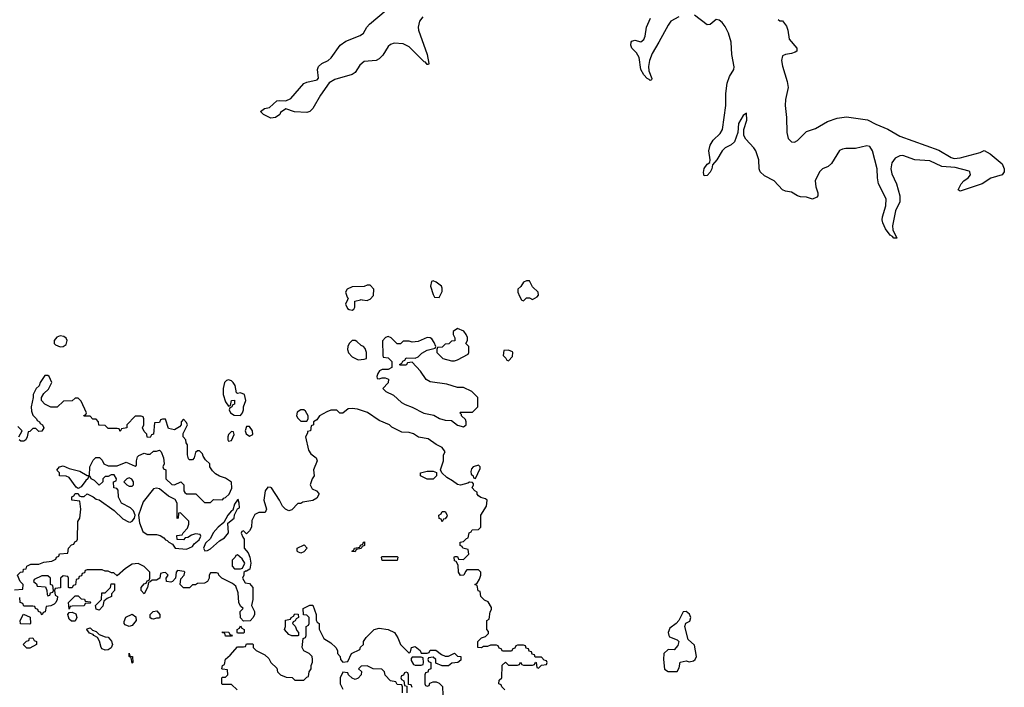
# Model space of a CAD drawing. Header units: inches. Extents: x 1980008 to 2252673, y 74414 to 260562.
# Tile 214 of 228: x 2211682 to 2218224, y 217426 to 221860. Entities that reach past the tile are written whole.
import ezdxf

# ---------------------------------------------------------------- set-up
doc = ezdxf.new("R2010")
doc.units = ezdxf.units.IN
doc.header["$MEASUREMENT"] = 0
doc.layers.add('C2211', color=7, linetype='Continuous')
doc.layers.add('C2212', color=7, linetype='Continuous')

msp = doc.modelspace()

# ---------------------------------------------------------------- linework, layer by layer
at = {"layer": 'C2211', "color": 5, "elevation": 60}
for points in [[(2213860.2, 220000), (2213846.8, 219970), (2213861.1, 219941.1), (2213870, 219934.8), (2213890, 219931.3), (2213902, 219938), (2213908.7, 219950), (2213908, 219990), (2213946.2, 220000)], [(2213958, 220000), (2213990, 219996), (2213999.2, 220000)], [(2215016.9, 220000), (2215018, 219998), (2215030, 219994), (2215036.7, 220000)], [(2211647.3, 218072.7), (2211702, 218078), (2211706, 218110), (2211686, 218130), (2211668, 218172), (2211688.4, 218191.6), (2211706, 218194), (2211708, 218210), (2211726, 218214), (2211728.8, 218231.1), (2211756.4, 218243.6), (2211810, 218244.7), (2211843.1, 218256.9), (2211896.4, 218263.6), (2211922, 218278), (2211926, 218290), (2211942, 218298), (2211947.3, 218312.7), (2212002, 218318), (2212006, 218350), (2212027.3, 218372.7), (2212042, 218378), (2212047.3, 218392.7), (2212062, 218398), (2212066, 218410), (2212067.3, 218527.3), (2212082, 218550), (2212088, 218610), (2212082, 218662), (2212028, 218670), (2212028.4, 218691.6), (2212042, 218698), (2212050, 218714), (2212070, 218714), (2212078, 218698), (2212090, 218694), (2212110, 218694), (2212130, 218711.3), (2212170, 218691.3), (2212190, 218676), (2212210.6, 218670.6), (2212310, 218601), (2212366.2, 218546.2), (2212404.5, 218524.5), (2212416, 218524), (2212429.4, 218530.6), (2212444, 218550), (2212449, 218570), (2212439, 218599), (2212419.3, 218619.3), (2212358, 218650), (2212338, 218690), (2212336.4, 218736.4), (2212327.3, 218747.3), (2212308, 218750), (2212306, 218790), (2212322, 218798), (2212326, 218810), (2212310, 218838), (2212290, 218838), (2212270, 218826), (2212250, 218826), (2212234, 218810), (2212234, 218790), (2212210, 218768), (2212179, 218799), (2212158, 218810), (2212150, 218826), (2212138, 218822), (2212134, 218810), (2212120.5, 218799.5), (2212090, 218758), (2212070, 218746), (2212056.4, 218756.4), (2212010, 218819), (2211990, 218829), (2211946, 218830), (2211946, 218850), (2211928, 218868), (2211946, 218890), (2211970, 218898), (2212010, 218878.8), (2212082.5, 218862.5), (2212130, 218832), (2212146, 218834), (2212148.8, 218891.1), (2212170, 218934), (2212188.4, 218951.6), (2212212.7, 218952.7), (2212230, 218934), (2212242, 218910), (2212270, 218898), (2212330, 218898), (2212390, 218922), (2212450, 218894), (2212458, 218902), (2212458, 218930), (2212464, 218956), (2212474.6, 218965.4), (2212510, 218982), (2212530, 218974), (2212550, 218974), (2212570, 218994), (2212590, 218994), (2212610, 219002), (2212622, 218990), (2212638, 218950), (2212642, 218910), (2212634, 218890), (2212638, 218878), (2212654, 218870), (2212654, 218810), (2212692.7, 218772.7), (2212710, 218772), (2212751.6, 218791.6), (2212771.6, 218771.6), (2212772, 218730), (2212779.6, 218719.6), (2212790, 218712), (2212851.6, 218711.6), (2212910, 218654), (2212950, 218654), (2212970, 218674), (2213030, 218672), (2213038, 218682), (2213050, 218686.8), (2213072.7, 218710), (2213091.7, 218748.3), (2213088.8, 218788.9), (2213050, 218815.3), (2213010, 218828), (2212983.1, 218843.1), (2212963.1, 218863.1), (2212946, 218890), (2212946, 218910), (2212916.4, 218936.4), (2212900.4, 218960.4), (2212896.4, 218976.4), (2212876.4, 218996.4), (2212863.6, 218996.4), (2212850, 218986), (2212842, 218950), (2212830, 218938), (2212810, 218938), (2212804.7, 218944.7), (2212798, 218970), (2212796.4, 219036.4), (2212788, 219050), (2212786, 219070), (2212768, 219090), (2212768.4, 219111.6), (2212798, 219170), (2212790, 219186), (2212770, 219206), (2212754, 219190), (2212754, 219170), (2212743.6, 219156.4), (2212710, 219135.3), (2212670, 219146), (2212650, 219206), (2212630, 219206), (2212618, 219202), (2212610, 219186), (2212578, 219182), (2212571.6, 219108.4), (2212558, 219102), (2212550, 219086), (2212528, 219088), (2212527.3, 219107.3), (2212510, 219126), (2212498, 219150), (2212506, 219170), (2212506, 219210), (2212502, 219222), (2212490, 219226), (2212450, 219226), (2212394, 219170), (2212394, 219150), (2212358, 219142), (2212350, 219126), (2212342, 219142), (2212330, 219146), (2212270, 219146), (2212250, 219166), (2212207.3, 219167.3), (2212206, 219190), (2212190, 219206), (2212167.3, 219207.3), (2212150, 219226), (2212110, 219226), (2212108, 219232), (2212122, 219238), (2212126, 219250), (2212090, 219326), (2212070, 219346), (2212050, 219346), (2212030, 219328), (2211972.7, 219327.3), (2211930, 219286), (2211890, 219286), (2211850, 219306), (2211826, 219330), (2211826, 219350), (2211843.1, 219376.9), (2211873.6, 219406.4), (2211895.3, 219450), (2211878, 219490), (2211870, 219498), (2211850, 219498), (2211818, 219450), (2211811.3, 219428.7), (2211792, 219410), (2211772, 219370), (2211772, 219350), (2211758, 219290), (2211759.6, 219259.6), (2211770, 219234), (2211794, 219210), (2211798, 219198), (2211814, 219190), (2211818, 219178), (2211834, 219170), (2211842, 219150), (2211830, 219128), (2211810, 219126), (2211790, 219146), (2211770, 219146), (2211750, 219126), (2211738, 219122), (2211732, 219090), (2211722, 219070), (2211710, 219062), (2211690, 219062), (2211678, 219070)], [(2214906, 217410), (2214886, 217430), (2214882, 217442), (2214866, 217450), (2214867.3, 217472.7), (2214886, 217490), (2214887.3, 217572.7), (2214910, 217594), (2214930, 217574), (2214990, 217574), (2215002, 217578), (2215010, 217594), (2215018, 217578), (2215030, 217574), (2215090, 217574), (2215102, 217578), (2215110, 217594), (2215114, 217590), (2215118, 217558), (2215130, 217554), (2215150, 217574), (2215182, 217578), (2215186, 217590), (2215182, 217602), (2215167.3, 217607.3), (2215150, 217626), (2215107.3, 217627.3), (2215102, 217642), (2215087.3, 217647.3), (2215082, 217662), (2215067.3, 217667.3), (2215062, 217682), (2215047.3, 217687.3), (2215042, 217702), (2215030, 217706), (2214990, 217706), (2214978, 217702), (2214972.7, 217687.3), (2214958, 217682), (2214950, 217666), (2214890, 217666), (2214882, 217682), (2214867.3, 217687.3), (2214862, 217702), (2214850, 217706), (2214810, 217706), (2214790, 217698), (2214763.6, 217696.4), (2214750, 217688), (2214726, 217690), (2214726, 217730), (2214750, 217754), (2214776.4, 217763.6), (2214796.4, 217783.6), (2214796.4, 217796.4), (2214786, 217810), (2214786, 217870), (2214802, 217878), (2214807.3, 217927.3), (2214816.4, 217943.6), (2214816.4, 217956.4), (2214794.6, 217994.6), (2214770, 218006), (2214746, 218030), (2214742, 218062), (2214727.3, 218067.3), (2214722, 218102), (2214706, 218110), (2214722, 218118), (2214736.4, 218143.6), (2214746, 218170), (2214746, 218190), (2214730, 218206), (2214652.7, 218207.3), (2214643.6, 218196.4), (2214634, 218170), (2214610, 218168.7), (2214598, 218190), (2214596.4, 218236.4), (2214582, 218262), (2214570, 218266), (2214568, 218290), (2214570, 218294), (2214590, 218294), (2214598, 218278), (2214630, 218274), (2214666, 218310), (2214662, 218342), (2214626, 218350), (2214622, 218362), (2214608.4, 218368.4), (2214608, 218390), (2214630, 218394), (2214650, 218414), (2214662, 218418), (2214668.4, 218451.6), (2214682, 218458), (2214687.3, 218472.7), (2214730, 218474), (2214746, 218490), (2214746, 218570), (2214784, 218630), (2214788.8, 218668.9), (2214778, 218678), (2214746, 218686), (2214730, 218698), (2214722, 218710), (2214722, 218722), (2214706, 218730), (2214688, 218750), (2214698, 218770), (2214698, 218778), (2214690, 218786), (2214670, 218788), (2214658.8, 218781.2), (2214610, 218768.7), (2214590, 218774), (2214558.6, 218798.6), (2214520.2, 218820.2), (2214486, 218850), (2214478, 218870), (2214498, 218930), (2214498, 218970), (2214508, 218990), (2214490, 219018), (2214450, 219038), (2214396.5, 219076.5), (2214332, 219088), (2214298, 219110), (2214270, 219119), (2214220.4, 219120.4), (2214154.6, 219154.6), (2214138, 219170), (2214070, 219199), (2213992.1, 219252.1), (2213926, 219274), (2213890, 219279), (2213863.6, 219276.4), (2213830, 219246), (2213810, 219246), (2213790, 219266), (2213750, 219266), (2213723.6, 219256.4), (2213674, 219230), (2213656.9, 219203.1), (2213634, 219190), (2213634, 219170), (2213618, 219162), (2213614, 219130), (2213594, 219126), (2213594, 219114), (2213582, 219090), (2213601.4, 219001.4), (2213616.3, 218976.3), (2213651.3, 218950), (2213658.8, 218930), (2213634.8, 218870), (2213638, 218830), (2213624.7, 218810), (2213612, 218770), (2213625.4, 218745.4), (2213654, 218730), (2213670, 218714), (2213670, 218706), (2213656.9, 218683.1), (2213630, 218668), (2213563.6, 218656.4), (2213550, 218646), (2213530, 218646), (2213490, 218606), (2213470, 218598), (2213448.8, 218608.9), (2213428.8, 218628.9), (2213408.7, 218670), (2213354, 218750), (2213350, 218754), (2213330, 218755.3), (2213312, 218730), (2213305.4, 218685.4), (2213304.7, 218670), (2213322, 218610), (2213312.7, 218587.3), (2213270, 218588), (2213245.4, 218574.6), (2213225.4, 218534.6), (2213222, 218490), (2213210, 218466), (2213190, 218446), (2213170, 218466), (2213158, 218462), (2213154, 218450), (2213163.6, 218423.6), (2213174, 218410), (2213174, 218350), (2213199.6, 218319.6), (2213211.2, 218291.1), (2213218, 218250), (2213211.3, 218210), (2213190, 218198), (2213182, 218198), (2213172, 218188), (2213172, 218172), (2213162, 218150), (2213181, 218121), (2213210, 218116), (2213230.8, 218090), (2213231.3, 218010), (2213222, 217970), (2213242, 217930), (2213242, 217910), (2213234, 217890), (2213212.7, 217867.3), (2213170, 217866), (2213148.4, 217888.4), (2213146, 217930), (2213166, 217950), (2213150, 217966), (2213138, 217990), (2213134.6, 218054.6), (2213119, 218099), (2213096.4, 218116.4), (2213026, 218150), (2213006, 218170), (2213002, 218182), (2212990, 218186), (2212950, 218186), (2212942, 218170), (2212942, 218150), (2212930.9, 218129.1), (2212910, 218118), (2212863.6, 218116.4), (2212850, 218106), (2212830, 218106), (2212810, 218086), (2212790, 218086), (2212770, 218088), (2212749, 218110), (2212753.6, 218146.4), (2212774, 218170), (2212779, 218190), (2212774.5, 218194.5), (2212730, 218202), (2212721, 218190), (2212718, 218150), (2212698, 218130), (2212685.6, 218125.6), (2212658, 218130), (2212655.3, 218150), (2212668, 218170), (2212650, 218188), (2212632.7, 218187.3), (2212618, 218182), (2212614, 218150), (2212590, 218138), (2212562, 218138), (2212550, 218126), (2212538, 218122), (2212532, 218090), (2212510, 218046), (2212488.7, 218068.7), (2212488.7, 218090), (2212510, 218114), (2212522, 218118), (2212530, 218134), (2212542, 218138), (2212546, 218150), (2212546, 218190), (2212508.4, 218228.4), (2212468.4, 218248.4), (2212430, 218244), (2212385.5, 218214.5), (2212330, 218166), (2212307.3, 218187.3), (2212292.7, 218187.3), (2212270, 218198), (2212250, 218198), (2212230, 218206), (2212130, 218206), (2212118, 218202), (2212112.7, 218187.3), (2212098, 218182), (2212092.7, 218167.3), (2212078, 218162), (2212072.7, 218147.3), (2212058, 218142), (2212052.7, 218107.3), (2212038, 218102), (2212030, 218086), (2212010, 218086), (2212006, 218090), (2212006, 218150), (2212002, 218162), (2211970, 218166), (2211954, 218150), (2211952.7, 218087.3), (2211918, 218082), (2211914, 218070), (2211918, 218038), (2211934, 218030), (2211932, 218010), (2211922, 217990), (2211910, 217978), (2211890, 217968), (2211858, 217962), (2211851.6, 217928.4), (2211838, 217922), (2211831.6, 217908.4), (2211826, 217910), (2211822, 217922), (2211806, 217930), (2211802, 217942), (2211786, 217950), (2211782, 217962), (2211770, 217966), (2211710, 217966), (2211702, 217982), (2211686, 217990), (2211682, 218022)], [(2211675.3, 219090), (2211698, 219130), (2211670, 219158)], [(2213126, 217410), (2213090, 217446), (2213030, 217446), (2213026, 217450), (2213026, 217490), (2213030, 217494), (2213050, 217494), (2213066, 217510), (2213062, 217542), (2213030, 217546), (2213026, 217550), (2213028.4, 217571.6), (2213042, 217578), (2213050, 217614), (2213080.4, 217639.6), (2213130, 217694), (2213170, 217694), (2213182, 217698), (2213190, 217714), (2213230, 217714), (2213234, 217710), (2213234, 217690), (2213254, 217670), (2213310, 217642), (2213336.9, 217616.9), (2213351.6, 217591.6), (2213390, 217554), (2213394, 217530), (2213414, 217510), (2213452.7, 217492.7), (2213491.6, 217491.6), (2213510, 217474), (2213570, 217474), (2213590, 217494), (2213602, 217498), (2213606, 217530), (2213618, 217550), (2213618, 217570), (2213627.3, 217592.7), (2213628, 217610), (2213626, 217630), (2213606, 217650), (2213568.8, 217668.9), (2213558, 217690), (2213566, 217750), (2213582, 217758), (2213586, 217770), (2213586, 217830), (2213602, 217838), (2213606, 217850), (2213606, 217890), (2213590, 217906), (2213567.3, 217907.3), (2213566, 217950), (2213610, 217972), (2213630, 217972), (2213651.3, 217908.7), (2213652.7, 217872.7), (2213658, 217858), (2213672, 217850), (2213672.7, 217812.7), (2213702, 217750), (2213750, 217722), (2213782, 217690), (2213794, 217670), (2213794, 217650), (2213811.6, 217631.6), (2213814, 217610), (2213830, 217594), (2213862, 217598), (2213886, 217650), (2213942, 217678), (2213947.3, 217692.7), (2213966, 217710), (2213966, 217730), (2213983.1, 217756.9), (2214038, 217810), (2214070, 217818), (2214131.2, 217811.1), (2214171.2, 217791.1), (2214195.3, 217755.3), (2214212, 217710), (2214270, 217654), (2214278, 217662), (2214286, 217690), (2214310, 217698), (2214342, 217670), (2214350, 217654), (2214390, 217654), (2214402, 217658), (2214410, 217672), (2214447.3, 217672.7), (2214483.6, 217643.6), (2214510, 217632), (2214530, 217632), (2214570, 217652), (2214590, 217634), (2214614, 217630), (2214612.7, 217607.3), (2214594, 217590), (2214552.7, 217587.3), (2214530, 217568), (2214490, 217568), (2214447.3, 217587.3), (2214446, 217610), (2214430, 217626), (2214398, 217622), (2214394, 217610), (2214398, 217598), (2214414, 217590), (2214414, 217550), (2214398, 217542), (2214392.7, 217527.3), (2214378, 217522), (2214374, 217510), (2214374, 217450), (2214378, 217438), (2214390, 217434), (2214402, 217438), (2214407.3, 217452.7), (2214430, 217462), (2214450, 217462), (2214470, 217454), (2214491.2, 217431.1), (2214494, 217374)], [(2214226, 217390), (2214226, 217430), (2214222, 217442), (2214190, 217446), (2214182, 217462), (2214146, 217470), (2214110, 217506), (2214106, 217530), (2214087.3, 217547.3), (2214030, 217548), (2213990, 217568), (2213950, 217566), (2213934, 217550), (2213952, 217532), (2213951.6, 217508.4), (2213930, 217486), (2213910, 217478), (2213890, 217486), (2213866, 217510), (2213862, 217522), (2213830, 217526), (2213812, 217490), (2213811.3, 217450), (2213830, 217414)], [(2214290, 217426), (2214282, 217442), (2214266, 217446), (2214266, 217510), (2214262, 217522), (2214250, 217526), (2214238, 217522), (2214232.7, 217507.3), (2214218, 217502), (2214214, 217490), (2214218, 217478), (2214234, 217470), (2214238, 217438), (2214254, 217434), (2214254, 217390)]]:
    msp.add_lwpolyline(points, dxfattribs=at)
for points in [[(2211950, 219760.9), (2211928, 219752), (2211910.8, 219730), (2211911, 219710), (2211919.8, 219699.8), (2211950, 219687.3), (2211970, 219690.7), (2211990, 219702.8), (2211998, 219730), (2211990, 219744), (2211975.6, 219755.6)], [(2214130, 219755.3), (2214111.6, 219748.4), (2214092.7, 219727.3), (2214094, 219630), (2214098, 219618), (2214130, 219614), (2214154, 219590), (2214154, 219550), (2214130, 219538), (2214090, 219538), (2214072, 219528), (2214062, 219510), (2214054, 219490), (2214058, 219478), (2214070, 219474), (2214090, 219482), (2214110, 219482), (2214132, 219472), (2214130.9, 219449.1), (2214094, 219410), (2214114, 219390), (2214165.4, 219365.4), (2214218, 219318), (2214243.4, 219303.4), (2214290, 219286.8), (2214367.5, 219247.5), (2214433.7, 219233.7), (2214470.9, 219210.9), (2214510, 219201), (2214550, 219198), (2214590, 219166.8), (2214630, 219156), (2214648.7, 219170), (2214649, 219190), (2214644, 219204), (2214618, 219230), (2214618, 219238), (2214606, 219250), (2214610, 219254), (2214690, 219254), (2214726, 219290), (2214726, 219350), (2214686, 219390), (2214630, 219418), (2214590, 219418), (2214520.4, 219440.4), (2214410, 219454), (2214382, 219470), (2214345.6, 219525.6), (2214290, 219586), (2214258, 219582), (2214250, 219566), (2214210, 219566), (2214206, 219570), (2214222, 219578), (2214227.3, 219592.7), (2214242, 219598), (2214250, 219614), (2214310, 219612), (2214330, 219622), (2214354.6, 219645.4), (2214390, 219664.7), (2214442, 219678), (2214446, 219690), (2214436.4, 219716.4), (2214420.4, 219740.4), (2214410, 219748), (2214390, 219748.7), (2214330, 219722), (2214290, 219718), (2214270, 219726), (2214230, 219726), (2214211.6, 219708.4), (2214190, 219708), (2214150, 219748)], [(2214590, 219808.7), (2214562, 219790), (2214562, 219770), (2214572.7, 219747.3), (2214572.7, 219727.3), (2214550, 219726), (2214532.7, 219707.3), (2214510, 219706), (2214490, 219686), (2214458, 219682), (2214454, 219670), (2214454, 219650), (2214494, 219610), (2214550, 219594), (2214570, 219594), (2214590, 219602), (2214662, 219638), (2214666, 219650), (2214666, 219690), (2214646, 219710), (2214658, 219730), (2214658, 219750), (2214648.7, 219770), (2214632.3, 219792.3)], [(2213910, 219728.7), (2213890, 219728.7), (2213870.7, 219709.3), (2213862.8, 219690), (2213861, 219670), (2213866.8, 219646.8), (2213890, 219622), (2213930, 219602), (2213970, 219604.7), (2213986, 219610), (2213986, 219650), (2213976.4, 219676.4), (2213966, 219690), (2213950, 219695.3), (2213923.1, 219723.1)], [(2214930, 219666), (2214898, 219662), (2214894, 219630), (2214912.7, 219612.7), (2214918, 219598), (2214930, 219594), (2214956.4, 219623.6), (2214958, 219650), (2214955.3, 219655.3)], [(2213070, 219469), (2213055.3, 219464.7), (2213042.8, 219450), (2213033.4, 219410), (2213034.8, 219370), (2213050, 219322), (2213070, 219294), (2213082, 219298), (2213090, 219332), (2213110, 219334), (2213110, 219306), (2213098, 219302), (2213090, 219286), (2213078, 219282), (2213074, 219270), (2213082, 219250), (2213106, 219234), (2213150, 219232), (2213162, 219250), (2213168.7, 219270), (2213168.7, 219290), (2213184, 219330), (2213175.3, 219370), (2213150, 219382), (2213130, 219378), (2213122, 219382), (2213113.2, 219430), (2213101.2, 219450), (2213090, 219461.2)], [(2213570, 219268), (2213550, 219268), (2213525.4, 219254.6), (2213522, 219230), (2213530, 219214), (2213550, 219194), (2213590, 219194), (2213598, 219210), (2213598, 219230), (2213580.4, 219260.4)], [(2213210, 219158), (2213190, 219158), (2213181, 219130), (2213186, 219110), (2213210, 219094.8), (2213230, 219104.7), (2213229, 219130)], [(2213090, 219126), (2213070, 219106), (2213064.7, 219090), (2213064.7, 219070), (2213070, 219062), (2213090, 219064.7), (2213106, 219106), (2213102, 219122)], [(2214730, 218902), (2214694, 218890), (2214683.6, 218876.4), (2214679.6, 218860.4), (2214681, 218841), (2214694, 218830), (2214698, 218818), (2214710, 218814), (2214740.4, 218879.6), (2214742, 218890)], [(2214430, 218808), (2214388.4, 218808.4), (2214346, 218830), (2214346, 218850), (2214390, 218862), (2214430, 218862), (2214452, 218852), (2214452, 218830)], [(2212410, 218818), (2212394, 218810), (2212374, 218790), (2212394, 218770), (2212410, 218762), (2212430, 218762), (2212438, 218770), (2212438, 218790), (2212428, 218808)], [(2212590, 218749.2), (2212570, 218744), (2212502, 218658), (2212471, 218570), (2212478, 218518), (2212501, 218461), (2212530, 218441), (2212590, 218442), (2212614.8, 218434.8), (2212638.8, 218418.8), (2212650, 218404.7), (2212662, 218402), (2212674, 218390), (2212698, 218378), (2212714, 218350), (2212790, 218344.7), (2212830, 218362), (2212841.2, 218378.8), (2212874.6, 218405.4), (2212886, 218430), (2212882, 218442), (2212850, 218446), (2212823.6, 218436.4), (2212799.6, 218420.4), (2212782, 218418), (2212770, 218406), (2212727.3, 218407.3), (2212726, 218434), (2212762, 218438), (2212767.3, 218452.7), (2212796.4, 218483.6), (2212806, 218510), (2212806, 218530), (2212750, 218586), (2212738, 218582), (2212734, 218550), (2212727.3, 218547.3), (2212728.7, 218650), (2212714.6, 218674.6), (2212670, 218695.3), (2212610, 218745.2)], [(2213132.9, 218672.9), (2213128.1, 218671.9), (2213110, 218642), (2213098, 218602), (2213090, 218599), (2213064, 218570), (2213039.3, 218520.7), (2213000.7, 218490), (2212966.8, 218453.2), (2212950, 218415.3), (2212917.3, 218382.7), (2212904, 218350), (2212911.6, 218331.6), (2212930, 218334.8), (2212950, 218346.8), (2213010, 218398), (2213042, 218418), (2213068.8, 218451.1), (2213064.7, 218515.3), (2213108, 218550), (2213108.7, 218571.3), (2213122, 218598), (2213128.7, 218611.3), (2213142, 218618), (2213141.2, 218650)], [(2214490, 218526), (2214482, 218542), (2214468.4, 218548.4), (2214466, 218570), (2214482, 218578), (2214490, 218594), (2214510, 218594), (2214522, 218570), (2214519.6, 218560.4), (2214510, 218546), (2214498, 218542)], [(2213910, 218326), (2213890, 218328), (2213888.8, 218331.1), (2213902, 218338), (2213906, 218350), (2213942, 218358), (2213946, 218370), (2213962, 218378), (2213966, 218390), (2213972.7, 218392.7), (2213972.7, 218367.3), (2213958, 218362), (2213950, 218348), (2213918, 218342)], [(2213550, 218318), (2213530, 218326), (2213526, 218330), (2213526, 218350), (2213571.6, 218371.6), (2213591, 218350), (2213570, 218326)], [(2213130, 218306), (2213118, 218302), (2213114, 218290), (2213094, 218270), (2213094, 218230), (2213110, 218214), (2213150, 218214), (2213162, 218218), (2213178, 218250), (2213160.4, 218280.4)], [(2214090, 218268), (2214086, 218290), (2214090, 218294), (2214190, 218294), (2214194, 218290), (2214190, 218268)], [(2211870, 218166), (2211830, 218166), (2211778, 218142), (2211774, 218130), (2211792.7, 218112.7), (2211798, 218098), (2211852.7, 218092.7), (2211862, 218070), (2211863.6, 218043.6), (2211870, 218034), (2211882, 218038), (2211887.3, 218052.7), (2211902, 218058), (2211906, 218070), (2211902, 218102), (2211886, 218110), (2211886, 218150)], [(2212210, 217938), (2212190, 217946), (2212186, 217970), (2212226, 218010), (2212227.3, 218052.7), (2212250, 218054), (2212286, 218090), (2212290, 218114), (2212312.7, 218112.7), (2212311.3, 218070), (2212292.7, 218047.3), (2212292, 218030), (2212263.6, 218016.4), (2212242, 217998), (2212235.3, 217964.7)], [(2212010, 217946), (2212006, 217990), (2212050, 218034), (2212070, 218034), (2212090, 218014), (2212112.7, 218012.7), (2212118, 217998), (2212150, 217994), (2212154, 217990), (2212150, 217986), (2212118, 217982), (2212110, 217968), (2212030, 217966), (2212018, 217962)], [(2212026, 217866), (2212010, 217878), (2212002, 217910), (2212010, 217922), (2212030, 217924.7), (2212054.4, 217914.4), (2212060.7, 217890), (2212050, 217866)], [(2212570, 217878), (2212560.4, 217880.4), (2212548.7, 217888.7), (2212549, 217910), (2212569.5, 217930.5), (2212594, 217934), (2212614, 217910), (2212614, 217890), (2212610, 217886), (2212590, 217886)], [(2216110, 217928.7), (2216090, 217928), (2216062, 217870), (2216044.7, 217850), (2216001.7, 217818.3), (2215990.5, 217790), (2215994, 217770), (2216000.4, 217760.4), (2216050, 217741), (2216061, 217730), (2216055.5, 217704.5), (2216030, 217675.3), (2215990, 217678), (2215961, 217650), (2215959.1, 217610), (2215966.4, 217546.4), (2215990, 217531.3), (2216050, 217532), (2216064.7, 217555.3), (2216070, 217594), (2216110, 217601), (2216130, 217596), (2216158, 217602), (2216169, 217611), (2216178, 217630), (2216165.2, 217705.2), (2216123.7, 217743.7), (2216102, 217830), (2216108.7, 217851.3), (2216135.3, 217864.7), (2216142, 217890), (2216132.3, 217912.3)], [(2211750, 217846), (2211687.3, 217847.3), (2211686, 217870), (2211708.4, 217911.6), (2211751.3, 217891.3), (2211754, 217850)], [(2212410, 217829.3), (2212382, 217842), (2212375.3, 217850), (2212376.4, 217863.6), (2212387.3, 217892.7), (2212430, 217912), (2212453.4, 217893.4), (2212454.8, 217870), (2212430, 217837.2)], [(2213490, 217768), (2213470, 217778), (2213442, 217810), (2213448, 217830), (2213448, 217872), (2213482, 217878), (2213486, 217890), (2213502, 217898), (2213510, 217914), (2213532.7, 217912.7), (2213534, 217890), (2213518, 217882), (2213512.7, 217867.3), (2213498, 217862), (2213494, 217850), (2213512.7, 217832.7), (2213523.6, 217803.6), (2213534, 217790), (2213534, 217770), (2213530, 217768)], [(2212250, 217673.3), (2212230, 217682), (2212222.9, 217690), (2212211.6, 217731.6), (2212198, 217758), (2212175.3, 217770), (2212170, 217778), (2212145.2, 217785.2), (2212129, 217811), (2212130, 217814), (2212150, 217822), (2212164.7, 217804.7), (2212190, 217796), (2212210, 217778), (2212250, 217762), (2212270, 217758.8), (2212292, 217732), (2212296.7, 217716.7), (2212298.4, 217710), (2212290, 217689.5), (2212270, 217674.7)], [(2213050, 217766), (2213046, 217786), (2213030, 217788), (2213030, 217794), (2213071.6, 217791.6), (2213078, 217778), (2213092.7, 217772.7), (2213090, 217766)], [(2213130, 217786), (2213126, 217790), (2213126, 217810), (2213142, 217818), (2213150, 217834), (2213158, 217818), (2213174, 217810), (2213174, 217790), (2213170, 217786)], [(2211730, 217686), (2211706, 217710), (2211727.3, 217732.7), (2211742, 217738), (2211747.3, 217752.7), (2211770, 217754), (2211778, 217738), (2211794, 217730), (2211794, 217710), (2211750, 217686)], [(2212430, 217586), (2212422, 217622), (2212408.7, 217630), (2212410, 217652), (2212414, 217634), (2212432, 217630), (2212434, 217590)], [(2214350, 217626), (2214290, 217626), (2214282, 217618), (2214283.6, 217603.6), (2214298, 217578), (2214310, 217574), (2214350, 217574), (2214362, 217578), (2214366, 217590), (2214362, 217622)]]:
    msp.add_lwpolyline(points, close=True, dxfattribs=at)
at = {"layer": 'C2212', "color": 5}
for points, elevation in [([(2214360.3, 221879.7), (2214337.6, 221850), (2214328.9, 221810), (2214331.1, 221791.1), (2214390.2, 221630), (2214401, 221570), (2214397.3, 221562.7), (2214390, 221562.7), (2214378, 221578), (2214370, 221580.5), (2214270, 221679.8), (2214230, 221698.7), (2214170, 221704.2), (2214145.4, 221694.6), (2214130, 221681.7), (2214094.7, 221625.3), (2214070, 221600.8), (2214050, 221589.8), (2213970, 221582.9), (2213942, 221558), (2213910.9, 221509.1), (2213890, 221495), (2213776.9, 221463.1), (2213738.8, 221441.1), (2213680.9, 221359.1), (2213630.2, 221270), (2213610, 221249.7), (2213590, 221244), (2213507.7, 221247.7), (2213450, 221268.7), (2213415.3, 221244.7), (2213410.8, 221230), (2213382, 221210), (2213350, 221206.6), (2213302, 221230), (2213282, 221250), (2213308, 221270), (2213342, 221278), (2213390, 221320.7), (2213410, 221324), (2213450, 221321), (2213484.1, 221335.9), (2213570, 221435.8), (2213590, 221445.7), (2213658.5, 221461.5), (2213667.3, 221472.7), (2213659.8, 221530), (2213668.4, 221550), (2213690, 221568.9), (2213730.6, 221589.4), (2213752.3, 221607.7), (2213811.4, 221690), (2213850, 221718.5), (2213944.7, 221755.3), (2213965.6, 221770), (2213988.3, 221810), (2214005.1, 221830), (2214116, 221924)], 40), ([(2216061.8, 221878.2), (2216008.8, 221850), (2215990, 221824.5), (2215929.3, 221710), (2215884, 221636), (2215867.6, 221590), (2215859.5, 221550), (2215861.1, 221521.1), (2215881, 221470), (2215879.8, 221460.2), (2215870, 221455.3), (2215863.7, 221463.7), (2215850, 221469.4), (2215830, 221493.2), (2215810, 221529.2), (2215796.9, 221610), (2215779.3, 221639.3), (2215749.6, 221670), (2215742, 221690), (2215744.5, 221710), (2215750, 221717.3), (2215770, 221724), (2215810, 221713.4), (2215830, 221727.7), (2215837.7, 221750), (2215846.6, 221810), (2215873.8, 221870)], 40), ([(2216722, 221862), (2216732.7, 221852.7), (2216750, 221852), (2216776.8, 221816.8), (2216786, 221790), (2216794.8, 221730), (2216846, 221670), (2216844.7, 221650), (2216835.2, 221644.8), (2216810, 221635.1), (2216770, 221629.2), (2216750, 221619), (2216743, 221590), (2216750, 221552), (2216781.3, 221450), (2216787, 221410), (2216770.4, 221330.4), (2216768.3, 221290), (2216776, 221210), (2216778.3, 221110), (2216788.9, 221070), (2216810, 221048.5), (2216830, 221046.7), (2216850, 221057.6), (2216910, 221116.5), (2216970, 221136.5), (2217050, 221184.7), (2217114.4, 221205.6), (2217175.8, 221215.8), (2217315.1, 221195.1), (2217370, 221166.3), (2217450, 221134), (2217530, 221087.2), (2217790, 220994.6), (2217870, 220944.2), (2217890, 220938.9), (2217930, 220941.7), (2218062.7, 220977.3), (2218090, 220990.8), (2218130.6, 220970), (2218210, 220902.8), (2218224, 220870), (2218222, 220850), (2218210, 220829.6), (2218133.5, 220806.5), (2218076, 220770), (2217930, 220722), (2217918, 220730), (2217937.2, 220770), (2217954, 220790), (2217984, 220810), (2217999.3, 220830), (2217996, 220850), (2217990, 220855.1), (2217898, 220878), (2217810, 220885.8), (2217730, 220923.8), (2217629, 220930), (2217550, 220957.4), (2217530, 220956.5), (2217499.8, 220940.2), (2217476, 220910), (2217470.1, 220870), (2217477.2, 220837.2), (2217508, 220770), (2217530.2, 220690), (2217528.9, 220650), (2217501.3, 220590), (2217480.3, 220490), (2217483.4, 220463.4), (2217510, 220409), (2217490, 220409.4), (2217481.2, 220421.2), (2217466, 220430), (2217435.1, 220470), (2217417, 220510), (2217412, 220530), (2217414, 220550), (2217435.8, 220624.2), (2217438, 220670), (2217388.4, 220770), (2217381.3, 220810), (2217378.4, 220870), (2217348.4, 220990), (2217330, 221017.7), (2217310, 221023), (2217234.7, 221005.3), (2217170, 221004.4), (2217150, 221001.1), (2217130, 220990.8), (2217075.3, 220904.7), (2217054.2, 220885.8), (2217016.3, 220870), (2216995.8, 220850), (2216968.4, 220790), (2216970.8, 220750), (2216986, 220710), (2216984.7, 220690), (2216978.8, 220681.2), (2216950, 220669), (2216910, 220681.2), (2216870, 220682.7), (2216850, 220689.3), (2216810, 220715.6), (2216770, 220720.5), (2216750, 220729.5), (2216694.5, 220790), (2216630, 220822.2), (2216600.9, 220850), (2216595.5, 220870), (2216592.9, 220930), (2216572.4, 220990), (2216559.8, 221010), (2216505.8, 221065.8), (2216494.3, 221090), (2216493.2, 221130), (2216513.8, 221193.8), (2216510, 221239.3), (2216490, 221223.7), (2216458.7, 221170), (2216453.7, 221110), (2216431.1, 221048.9), (2216410.2, 221029.8), (2216370, 221008.4), (2216350.3, 220990), (2216314, 220930), (2216284.5, 220895.5), (2216281.1, 220870), (2216270, 220847.6), (2216250, 220825.1), (2216230, 220824), (2216226.3, 220846.3), (2216230, 220872.7), (2216250, 220899.5), (2216267.8, 220912.2), (2216269.7, 220930), (2216261.5, 220990), (2216270, 221026), (2216290, 221059), (2216335.3, 221104.7), (2216350.7, 221130), (2216373.4, 221290), (2216373.1, 221370), (2216382.5, 221437.5), (2216397.3, 221482.7), (2216426.6, 221530), (2216430, 221546), (2216413.4, 221630), (2216409.8, 221710), (2216392.3, 221770), (2216370, 221814.8), (2216350, 221841.2), (2216330, 221857.8), (2216310, 221860.3), (2216270, 221828.3), (2216250, 221825.7), (2216164.7, 221890)], 40), ([(2213999.2, 220000), (2214010, 220004.7), (2214032.5, 220027.5), (2214035.3, 220070), (2214010, 220098), (2213990, 220098), (2213970, 220088.7), (2213890, 220085.1), (2213857.3, 220070), (2213847.7, 220050), (2213858, 220018), (2213864.7, 220010), (2213860.2, 220000)], 60), ([(2215036.7, 220000), (2215050, 220012), (2215070, 220012), (2215090, 220002), (2215120.4, 220019.6), (2215128, 220030), (2215126, 220050), (2215090, 220086), (2215070, 220126), (2215050, 220126), (2215030, 220118), (2215011.2, 220088.9), (2214992, 220070), (2214992, 220050), (2215003.6, 220023.6), (2215016.9, 220000)], 60), ([(2213946.2, 220000), (2213950, 220001), (2213958, 220000)], 60)]:
    msp.add_lwpolyline(points, dxfattribs=dict(at, elevation=elevation))
at = {"layer": 'C2212', "color": 5, "elevation": 60}
msp.add_lwpolyline([(2214430, 220126), (2214418, 220122), (2214412, 220090), (2214430, 220034), (2214438, 220018), (2214470, 220014), (2214490, 220054), (2214490, 220078), (2214484, 220090), (2214450, 220118)], close=True, dxfattribs=at)

doc.saveas('drawing.dxf')
